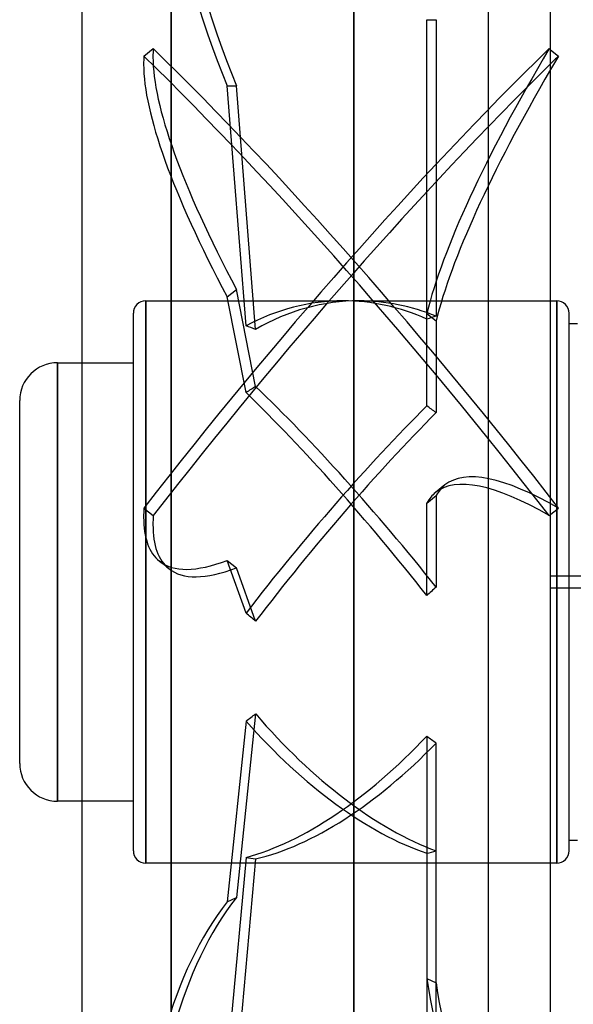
# Model space of a CAD drawing. Header units: millimetres. Extents: x -102 to 110, y -250 to 250.
# Tile 7 of 23: x -102 to 4, y -81 to 108. Entities that reach past the tile are written whole.
import ezdxf

# ---------------------------------------------------------------- set-up
doc = ezdxf.new("R2010")
doc.units = ezdxf.units.MM
doc.layers.add('HIDDEN', color=7, linetype='Continuous')
doc.layers.add('THICK', color=7, linetype='Continuous')

msp = doc.modelspace()

# ---------------------------------------------------------------- linework, layer by layer
at = {"layer": 'HIDDEN'}
for p, q in [((-72.9, 204), (-72.9, -204)), ((-37.8, 204), (-37.8, 0)), ((-23.77, 50.5), (-23.77, 108)), ((-23.77, 108), (-21.98, 108)), ((-21.98, 108), (-21.98, 51.04)), ((-78.13, 101.01), (-76.34, 102.44)), ((-0.26, 102.44), (0, 102.23)), ((-62.14, 95.28), (-60.35, 95.28)), ((-58.51, 49.2), (-62.14, 95.28)), ((-56.66, 48.52), (-60.35, 95.28)), ((-62.14, 54.74), (-60.35, 56.17)), ((-56.66, 37.53), (-60.35, 56.17)), ((-77.79, 54), (-39.83, 54)), ((-77.79, 0), (-77.79, 54)), ((-77.79, 54), (-77.79, 0)), ((-58.51, 36.37), (-62.14, 54.74)), ((-36.77, 54), (0, 54)), ((1.19, 54), (1.19, 0)), ((-80.16, 0), (-80.16, 51.63)), ((-23.77, 33.8), (-23.77, 51.57)), ((-23.77, 51.57), (-21.98, 50.14)), ((-21.98, 50.14), (-21.98, 32.54)), ((-94.72, 42.12), (-94.72, 0)), ((-90, 42.12), (-80.16, 42.12)), ((-20.29, 18.63), (-22.08, 17.2)), ((-23.77, 15.17), (-21.98, 16.6)), ((-23.77, -2.6), (-23.77, 15.17)), ((-21.98, 16.6), (-21.98, -1)), ((-78.13, 14.19), (-76.34, 12.76)), ((-0.26, 12.76), (1.53, 14.19)), ((-73.35, 2.56), (-75.14, 3.99)), ((-62.14, 4.15), (-60.35, 2.72)), ((-58.51, -5.97), (-62.14, 4.15)), ((-56.66, -7.55), (-60.35, 2.72)), ((-94.72, 0), (-94.72, -42.12)), ((-77.79, 0), (-77.79, -54)), ((-37.8, 0), (-37.8, -204)), ((1.19, 0), (1.19, 1.16)), ((1.19, 0), (1.19, -54)), ((3.56, 0), (3.56, 1.16)), ((-80.16, -51.63), (-80.16, 0)), ((-77.79, -54), (-77.79, 0)), ((1.19, -1.16), (1.19, 0)), ((3.56, -1.16), (3.56, 0)), ((-56.66, -25.32), (-60.35, -60.57)), ((-58.51, -26.72), (-62.14, -61.45)), ((-23.77, -29.6), (-23.77, -76.13)), ((-21.98, -77.01), (-21.98, -30.93)), ((-80.16, -42.12), (-90, -42.12)), ((-58.51, -52.89), (-62.14, -92.72)), ((-23.77, -52.1), (-23.77, -98.62)), ((-21.98, -97.74), (-21.98, -51.66)), ((0, -54), (-77.79, -54)), ((-56.66, -53.19), (-60.35, -93.6)), ((-62.14, -61.45), (-60.35, -60.57)), ((-23.77, -76.13), (-21.98, -77.01))]:
    msp.add_line(p, q, dxfattribs=at)
for centre, start, end in [((-77.79, 51.63), 90, 180), ((-77.79, -51.63), 180, 270)]:
    msp.add_arc(centre, 2.37, start, end, dxfattribs=at)
for centre, major_axis, ratio, start_param, end_param in [((24.66, 181.09), (0, -160), 0.642788, -1.570796, -1.004743), ((26.45, 181.09), (0, 160), 0.642788, 1.570796, 2.13685), ((-39.2, 0.72), (-122.26, -153.2), 0.198632, -2.128901, -1.500583), ((26.45, -15.7), (-99.8, 125.06), 0.198632, 0.210728, 0.243946), ((-37.4, 0.72), (-122.26, 153.2), 0.198632, -1.64101, -1.012691), ((77.72, 158.6), (-99.8, -125.06), 0.198632, -0.954102, -0.40657), ((24.66, -17.13), (99.8, -125.06), 0.198632, -2.930864, -2.897647), ((-39.2, -0.72), (122.26, -153.2), 0.198632, 1.500583, 2.128901), ((26.45, -15.7), (-99.8, 125.06), 0.198632, 0.243946, 0.809999), ((24.66, -17.13), (99.8, -125.06), 0.198632, -2.897647, -2.331593), ((-37.4, -0.72), (122.26, 153.2), 0.198632, 1.025419, 1.64101), ((79.51, 157.17), (-99.8, -125.06), 0.198632, -0.930998, -0.40657), ((-39.83, 0), (0, -54), 0.8391, 3.141593, 3.566495), ((-36.77, 0), (0, 54), 0.8391, 0, 0.454381), ((-39.83, 0), (0, -54), 0.8391, 2.77933, 3.141593), ((-36.77, 0), (0, 54), 0.8391, -0.332638, 0), ((-75.64, 0), (-62.7, 22.77), 0.780905, -1.589971, -1.560492), ((-0.96, 0), (-64.35, 0), 0.8391, -1.238159, -1.208533), ((-75.64, 0), (64.01, 51.84), 0.236353, 1.086242, 1.11572), ((-39.83, 0), (-44.54, 53.55), 0.155857, -1.747799, -0.960633), ((-36.77, 0), (-44.54, 53.55), 0.155857, -1.718173, -0.931155), ((-39.83, 0), (44.54, 53.55), 0.155857, 1.023273, 1.810438), ((-36.77, 0), (44.54, 53.55), 0.155857, 1.052898, 1.839916), ((-0.96, 0), (-63.82, 53.08), 0.155857, -1.10926, -1.079635), ((79.51, -106.43), (99.8, -125.06), 0.198632, 2.675382, 3.141588), ((77.72, -107.86), (99.8, -125.06), 0.198632, 2.675382, 3.141588), ((77.72, -107.86), (99.8, -125.06), 0.198632, 3.141588, 3.222915), ((79.51, -106.43), (99.8, -125.06), 0.198632, 3.141588, 3.222915), ((24.66, 129.05), (-99.8, -125.06), 0.198632, -0.277163, -0.243946), ((24.66, 129.05), (-99.8, -125.06), 0.198632, -0.243946, -0.000001), ((26.45, 127.62), (99.8, 125.06), 0.198632, 2.864429, 2.897647), ((26.45, 127.62), (99.8, 125.06), 0.198632, 2.897647, 3.141592), ((24.66, 129.05), (-99.8, -125.06), 0.198632, -0.000001, 0.322108), ((26.45, 127.62), (99.8, 125.06), 0.198632, 3.141592, 3.4637), ((-0.96, 0), (63.82, 53.08), 0.155857, 1.774535, 1.804161), ((-75.64, 0), (-65.05, 53.77), 0.076398, -1.803174, -1.773696), ((-75.64, 0), (62.26, 47.81), 0.403083, -1.60502, -1.575542), ((-36.77, 0), (-37.69, 50.65), 0.496607, 1.704957, 2.491975), ((-39.83, 0), (-37.69, 50.65), 0.496607, 1.734435, 2.521601), ((-39.83, 0), (37.69, 50.65), 0.496607, -2.58424, -1.797075), ((-0.96, 0), (-60.37, 44.91), 0.496607, 1.56247, 1.592095), ((-36.77, 0), (37.69, 50.65), 0.496607, -2.613718, -1.8267), ((-75.64, 0), (-60.65, 40.37), 0.591384, 2.211793, 2.241271), ((-0.96, 0), (60.37, 44.91), 0.496607, -2.286996, -2.25737), ((24.66, -191.68), (70.77, -143.5), 0.520026, -2.895789, -2.329735), ((26.45, -190.8), (-70.77, 143.5), 0.520026, 0.245804, 0.811857), ((77.72, 15.93), (-70.77, -143.5), 0.520026, -0.649234, -0.101701), ((79.51, 15.04), (-70.77, -143.5), 0.520026, -0.649234, -0.124805)]:
    msp.add_ellipse(centre, major_axis=major_axis, ratio=ratio, start_param=start_param, end_param=end_param, dxfattribs=at)
at = {"layer": 'THICK'}
for p, q in [((-12, 240), (-12, -240)), ((0, -240), (0, 240)), ((-90, -205), (-90, 205)), ((-72.9, -204), (-72.9, 204)), ((-37.8, 0), (-37.8, 204)), ((0, 102.23), (1.53, 101.01)), ((0, 54), (1.19, 54)), ((1.19, 1.16), (1.19, 54)), ((3.56, 1.16), (3.56, 51.63)), ((3.56, 49.68), (5.2, 49.68)), ((-94.72, 42.12), (-90, 42.12)), ((-94.72, 0), (-94.72, 42.12)), ((-102, 0), (-102, 34.84)), ((0, 1.16), (13.24, 1.16)), ((-102, -34.84), (-102, 0)), ((-94.72, -42.12), (-94.72, 0)), ((-37.8, -204), (-37.8, 0)), ((13.24, -1.16), (0, -1.16)), ((1.19, -54), (1.19, -1.16)), ((3.56, -51.63), (3.56, -1.16)), ((-90, -42.12), (-94.72, -42.12)), ((5.2, -49.68), (3.56, -49.68)), ((1.19, -54), (0, -54))]:
    msp.add_line(p, q, dxfattribs=at)
for centre, radius, start, end in [((1.19, 51.63), 2.37, 0, 90), ((-94.72, 34.84), 7.28, 90, 180), ((-94.72, -34.84), 7.28, 180, 270), ((1.19, -51.63), 2.37, 270, 0)]:
    msp.add_arc(centre, radius, start, end, dxfattribs=at)
for centre, major_axis, start_param, end_param in [((79.51, 157.17), (-99.8, -125.06), -0.954102, -0.930998), ((-37.4, -0.72), (122.26, 153.2), 1.012691, 1.025419)]:
    msp.add_ellipse(centre, major_axis=major_axis, ratio=0.198632, start_param=start_param, end_param=end_param, dxfattribs=at)

doc.saveas('drawing.dxf')
